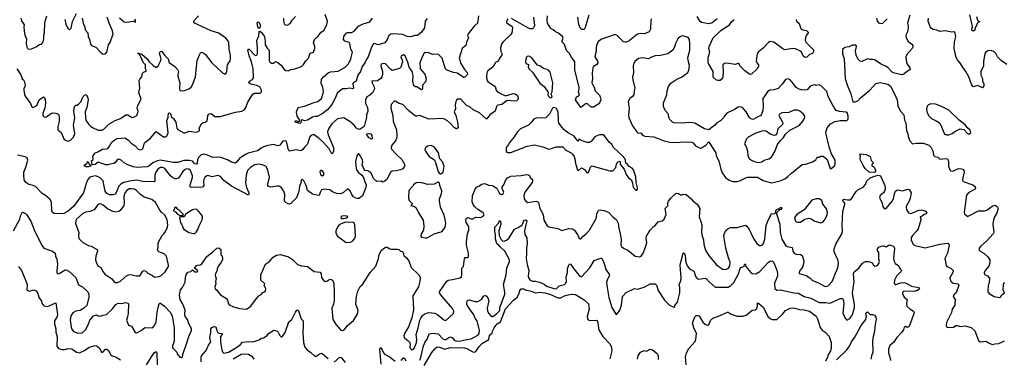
# Model space of a CAD drawing. Extents: x 2133461 to 2293071, y 753526 to 916327.
# Tile 124 of 256: x 2198004 to 2211219, y 819363 to 823913. Entities that reach past the tile are written whole.
import ezdxf

# ---------------------------------------------------------------- set-up
doc = ezdxf.new("R2010")
doc.units = 0

msp = doc.modelspace()

# ---------------------------------------------------------------- linework, layer by layer
at = {"layer": '0CON10XD'}
for points in [[(2197965, 823255), (2198020, 823170), (2198038, 823118), (2198055, 823104), (2198070, 823080), (2198078, 823025), (2198060, 822985), (2198057, 822965), (2198067, 822907), (2198075, 822885), (2198149, 822789), (2198165, 822740), (2198185, 822734), (2198235, 822762), (2198266, 822835), (2198325, 822877), (2198335, 822868), (2198345, 822835), (2198349, 822795), (2198343, 822725), (2198314, 822655), (2198314, 822635), (2198325, 822614), (2198345, 822602), (2198365, 822606), (2198415, 822647), (2198445, 822660), (2198489, 822659), (2198523, 822643), (2198532, 822602), (2198532, 822545), (2198516, 822475), (2198517, 822435), (2198559, 822399), (2198600, 822305), (2198635, 822284), (2198655, 822281), (2198684, 822295), (2198728, 822335), (2198743, 822385), (2198726, 822494), (2198744, 822595), (2198732, 822685), (2198739, 822745), (2198755, 822764), (2198775, 822766), (2198795, 822778), (2198827, 822815), (2198840, 822855), (2198855, 822879), (2198875, 822900), (2198895, 822910), (2198915, 822878), (2198922, 822835), (2198905, 822735), (2198884, 822675), (2198885, 822595), (2198891, 822565), (2198931, 822505), (2198955, 822484), (2198989, 822459), (2199057, 822427), (2199105, 822430), (2199135, 822440), (2199175, 822484), (2199215, 822517), (2199285, 822560), (2199355, 822584), (2199427, 822633), (2199455, 822636), (2199515, 822601), (2199545, 822607), (2199575, 822628), (2199591, 822665), (2199593, 822685), (2199581, 822725), (2199591, 822759), (2199634, 822845), (2199602, 822935), (2199614, 822995), (2199606, 823095), (2199614, 823116), (2199644, 823146), (2199654, 823195), (2199665, 823208), (2199699, 823221), (2199702, 823235), (2199694, 823254), (2199692, 823305), (2199664, 823334), (2199620, 823430), (2199584, 823466), (2199645, 823451), (2199716, 823386), (2199742, 823345), (2199791, 823301), (2199835, 823272), (2199863, 823295), (2199895, 823358), (2199901, 823385), (2199882, 823465), (2199887, 823485), (2199905, 823491), (2199950, 823430), (2199997, 823385), (2200010, 823340), (2200085, 823282), (2200121, 823245), (2200133, 823215), (2200125, 823175), (2200125, 823155), (2200154, 823065), (2200148, 822995), (2200155, 822962), (2200205, 822957), (2200276, 822984), (2200304, 823005), (2200328, 823045), (2200363, 823147), (2200387, 823365), (2200415, 823443), (2200432, 823468), (2200445, 823476), (2200468, 823468), (2200495, 823449), (2200584, 823335), (2200725, 823199), (2200755, 823183), (2200775, 823193), (2200786, 823215), (2200794, 823305), (2200828, 823362), (2200834, 823385), (2200834, 823435), (2200816, 823515), (2200812, 823602), (2200797, 823635), (2200772, 823665), (2200675, 823730), (2200575, 823765), (2200341, 823871), (2200340, 823885), (2200349, 823905), (2200404, 823965)], [(2198017, 823935), (2198029, 823899), (2198063, 823845), (2198058, 823815), (2198063, 823763), (2198074, 823705), (2198095, 823655), (2198089, 823595), (2198098, 823548), (2198115, 823522), (2198155, 823519), (2198235, 823552), (2198265, 823578), (2198297, 823583), (2198318, 823615), (2198326, 823655), (2198326, 823705), (2198338, 823735), (2198343, 823877), (2198368, 823965)], [(2198611, 823915), (2198623, 823853), (2198645, 823802), (2198655, 823790), (2198675, 823782), (2198695, 823800), (2198713, 823887), (2198765, 823997)], [(2198843, 823935), (2198856, 823865), (2198878, 823815), (2198881, 823775), (2198918, 823735), (2198924, 823685), (2198940, 823645), (2198953, 823583), (2198966, 823566), (2199025, 823546), (2199085, 823483), (2199116, 823456), (2199135, 823450), (2199156, 823454), (2199173, 823475), (2199194, 823576), (2199220, 823605), (2199256, 823724), (2199248, 823765), (2199205, 823865), (2199179, 823949)], [(2204161, 823965), (2204148, 823865), (2204105, 823825), (2204021, 823725), (2204014, 823705), (2204026, 823665), (2204004, 823626), (2203992, 823568), (2203944, 823526), (2203901, 823395), (2203925, 823324), (2203973, 823245), (2204009, 823205), (2204012, 823175), (2203979, 823141), (2203965, 823135), (2203875, 823196), (2203825, 823205), (2203735, 823237), (2203720, 823255), (2203699, 823305), (2203672, 823395), (2203625, 823446), (2203615, 823450), (2203545, 823447), (2203495, 823469), (2203445, 823471), (2203434, 823465), (2203408, 823425), (2203374, 823334), (2203378, 823255), (2203442, 823182), (2203459, 823121), (2203450, 823080), (2203412, 823035), (2203408, 822985), (2203395, 822972), (2203335, 823012), (2203315, 823013), (2203294, 823024), (2203279, 823085), (2203287, 823165), (2203271, 823215), (2203232, 823275), (2203213, 823343), (2203176, 823426), (2203155, 823440), (2203136, 823434), (2203125, 823423), (2203121, 823405), (2203139, 823375), (2203143, 823345), (2203118, 823275), (2203103, 823257), (2203005, 823232), (2202985, 823242), (2202915, 823319), (2202885, 823325), (2202855, 823317), (2202849, 823295), (2202874, 823216), (2202874, 823175), (2202864, 823145), (2202849, 823125), (2202805, 823092), (2202732, 823088), (2202734, 823065), (2202762, 823012), (2202765, 822985), (2202738, 822932), (2202705, 822897), (2202665, 822877), (2202644, 822835), (2202643, 822785), (2202671, 822735), (2202676, 822685), (2202657, 822635), (2202657, 822603), (2202625, 822480), (2202575, 822440), (2202555, 822438), (2202525, 822457), (2202494, 822494), (2202434, 822544), (2202355, 822594), (2202269, 822581), (2202192, 822515), (2202149, 822445), (2202136, 822405), (2202143, 822365), (2202214, 822195), (2202217, 822145), (2202204, 822116), (2202195, 822114), (2202185, 822122), (2202158, 822178), (2202078, 822268), (2202025, 822316), (2201955, 822366), (2201935, 822368), (2201912, 822355), (2201895, 822328), (2201865, 822241), (2201828, 822202), (2201805, 822168), (2201775, 822150), (2201715, 822164), (2201625, 822146), (2201614, 822154), (2201606, 822176), (2201590, 822265), (2201579, 822279), (2201566, 822286), (2201535, 822280), (2201507, 822247), (2201493, 822225), (2201475, 822216), (2201405, 822236), (2201315, 822220), (2201260, 822195), (2201195, 822153), (2201071, 822119), (2201024, 822096), (2200954, 822046), (2200915, 821999), (2200895, 821986), (2200845, 822000), (2200791, 822031), (2200702, 822062), (2200648, 822068), (2200595, 822060), (2200525, 822094), (2200475, 822105), (2200441, 822099), (2200407, 822065), (2200389, 822035), (2200385, 821985), (2200375, 821972), (2200355, 821978), (2200322, 822012), (2200285, 822022), (2200205, 822020), (2200126, 821996), (2200065, 821994), (2199895, 822027), (2199855, 822018), (2199792, 821988), (2199736, 821944), (2199715, 821935), (2199575, 821927), (2199525, 821937), (2199455, 821961), (2199405, 821989), (2199366, 822026), (2199335, 822041), (2199317, 822033), (2199285, 821996), (2199265, 821982), (2199216, 821974), (2199188, 821962), (2199155, 821963), (2199055, 821998), (2199015, 821966), (2198982, 821962), (2198977, 821965), (2198966, 822015), (2198988, 822035), (2198987, 822075), (2199011, 822119), (2199060, 822140), (2199115, 822172), (2199165, 822176), (2199186, 822184), (2199208, 822212), (2199235, 822265), (2199265, 822292), (2199306, 822316), (2199416, 822326), (2199463, 822293), (2199502, 822252), (2199555, 822218), (2199595, 822172), (2199615, 822164), (2199645, 822169), (2199660, 822185), (2199674, 822245), (2199685, 822264), (2199754, 822316), (2199835, 822413), (2199935, 822341), (2199965, 822338), (2199982, 822355), (2199996, 822395), (2199979, 822555), (2199996, 822604), (2200002, 822655), (2200015, 822662), (2200032, 822645), (2200036, 822606), (2200065, 822589), (2200101, 822535), (2200111, 822455), (2200126, 822436), (2200205, 822393), (2200225, 822394), (2200276, 822416), (2200375, 822401), (2200410, 822415), (2200416, 822425), (2200417, 822465), (2200446, 822515), (2200465, 822531), (2200495, 822534), (2200518, 822552), (2200526, 822575), (2200530, 822625), (2200545, 822647), (2200575, 822654), (2200622, 822612), (2200695, 822612), (2200900, 822670), (2200985, 822686), (2201015, 822703), (2201036, 822725), (2201066, 822804), (2201113, 822887), (2201135, 822914), (2201155, 822925), (2201225, 822927), (2201246, 822935), (2201251, 822945), (2201249, 822965), (2201225, 823012), (2201185, 823031), (2201107, 823045), (2201081, 823065), (2201089, 823085), (2201130, 823110), (2201140, 823130), (2201139, 823255), (2201117, 823347), (2201085, 823426), (2201064, 823506), (2201073, 823517), (2201085, 823516), (2201155, 823441), (2201175, 823431), (2201189, 823441), (2201195, 823460), (2201197, 823537), (2201188, 823635), (2201214, 823695), (2201216, 823754), (2201225, 823760), (2201246, 823746), (2201289, 823685), (2201298, 823615), (2201297, 823575), (2201325, 823529), (2201350, 823505), (2201351, 823365), (2201360, 823345), (2201385, 823328), (2201415, 823330), (2201435, 823350), (2201475, 823332), (2201515, 823302), (2201553, 823245), (2201575, 823230), (2201605, 823224), (2201645, 823245), (2201696, 823254), (2201785, 823284), (2201815, 823311), (2201845, 823361), (2201879, 823395), (2201901, 823465), (2201945, 823478), (2201966, 823525), (2201966, 823555), (2201946, 823605), (2201959, 823645), (2202004, 823686), (2202052, 823745), (2202085, 823768), (2202126, 823845), (2202135, 823895), (2202105, 823985)], [(2204555, 823926), (2204541, 823905), (2204537, 823885), (2204542, 823872), (2204615, 823820), (2204619, 823805), (2204609, 823735), (2204597, 823713), (2204498, 823622), (2204476, 823594), (2204459, 823535), (2204462, 823485), (2204478, 823448), (2204476, 823435), (2204442, 823398), (2204425, 823354), (2204392, 823338), (2204355, 823277), (2204285, 823228), (2204273, 823197), (2204268, 823145), (2204273, 823105), (2204285, 823084), (2204384, 823015), (2204399, 822965), (2204416, 822945), (2204477, 822913), (2204525, 822892), (2204625, 822921), (2204655, 822916), (2204686, 822895), (2204694, 822865), (2204693, 822845), (2204671, 822825), (2204645, 822818), (2204545, 822827), (2204475, 822774), (2204423, 822765), (2204404, 822745), (2204386, 822684), (2204315, 822633), (2204273, 822583), (2204265, 822582), (2204175, 822662), (2204090, 822700), (2204045, 822740), (2204002, 822762), (2203924, 822844), (2203876, 822844), (2203857, 822813), (2203848, 822765), (2203851, 822715), (2203835, 822675), (2203859, 822625), (2203882, 822535), (2203889, 822471), (2203880, 822455), (2203865, 822448), (2203855, 822450), (2203835, 822463), (2203785, 822519), (2203745, 822554), (2203706, 822576), (2203674, 822584), (2203495, 822577), (2203375, 822624), (2203335, 822616), (2203318, 822618), (2203222, 822692), (2203145, 822774), (2203095, 822786), (2203045, 822818), (2203031, 822819), (2202991, 822775), (2202986, 822726), (2203010, 822625), (2203016, 822545), (2203060, 822435), (2203067, 822345), (2203062, 822315), (2203049, 822285), (2203000, 822225), (2202988, 822195), (2202996, 822175), (2203061, 822101), (2203134, 822035), (2203174, 821965), (2203170, 821945), (2203145, 821911), (2203114, 821896), (2203056, 821883), (2203004, 821876), (2202979, 821861), (2202930, 821765), (2202895, 821738), (2202875, 821732), (2202855, 821742), (2202795, 821741), (2202751, 821781), (2202736, 821825), (2202715, 821856), (2202675, 821884), (2202638, 821888), (2202625, 821900), (2202602, 821965), (2202609, 822005), (2202605, 822032), (2202565, 822102), (2202555, 822112), (2202545, 822112), (2202530, 822085), (2202513, 822007), (2202518, 821915), (2202524, 821895), (2202546, 821865), (2202596, 821826), (2202615, 821802), (2202635, 821735), (2202656, 821695), (2202651, 821659), (2202605, 821545), (2202555, 821511), (2202535, 821509), (2202515, 821516), (2202484, 821535), (2202462, 821565), (2202441, 821615), (2202405, 821641), (2202347, 821585), (2202306, 821574), (2202255, 821577), (2202202, 821602), (2202165, 821629), (2202085, 821637), (2202054, 821626), (2202035, 821592), (2202025, 821552), (2201968, 821558), (2201935, 821568), (2201865, 821620), (2201847, 821687), (2201817, 821747), (2201795, 821772), (2201781, 821759), (2201776, 821715), (2201760, 821675), (2201749, 821605), (2201719, 821521), (2201645, 821444), (2201625, 821434), (2201605, 821438), (2201575, 821455), (2201559, 821475), (2201561, 821571), (2201545, 821615), (2201514, 821664), (2201485, 821677), (2201455, 821677), (2201375, 821662), (2201345, 821671), (2201335, 821684), (2201333, 821705), (2201357, 821797), (2201340, 821875), (2201326, 821915), (2201306, 821945), (2201260, 821965), (2201215, 821974), (2201159, 821961), (2201101, 821929), (2201061, 821885), (2201042, 821825), (2201035, 821725), (2201049, 821659), (2201079, 821585), (2201081, 821565), (2201075, 821557), (2200845, 821675), (2200742, 821752), (2200697, 821807), (2200665, 821819), (2200585, 821802), (2200529, 821819), (2200515, 821817), (2200489, 821791), (2200473, 821765), (2200469, 821735), (2200474, 821685), (2200459, 821661), (2200305, 821658), (2200289, 821675), (2200290, 821695), (2200325, 821794), (2200325, 821815), (2200295, 821889), (2200275, 821904), (2200245, 821908), (2200225, 821900), (2200195, 821874), (2200135, 821785), (2200105, 821775), (2200085, 821777), (2200055, 821792), (2200028, 821815), (2199945, 821918), (2199925, 821928), (2199895, 821928), (2199857, 821905), (2199826, 821855), (2199817, 821825), (2199819, 821751), (2199815, 821736), (2199807, 821733), (2199725, 821740), (2199674, 821736), (2199575, 821755), (2199505, 821748), (2199396, 821726), (2199359, 821701), (2199335, 821675), (2199289, 821571), (2199255, 821559), (2199211, 821561), (2199175, 821576), (2199151, 821611), (2199136, 821676)], [(2199345, 823936), (2199405, 823886), (2199435, 823881), (2199525, 823892), (2199558, 823882), (2199558, 823905), (2199548, 823918)], [(2201225, 823800), (2201205, 823801), (2201200, 823815), (2201191, 823865), (2201195, 823880), (2201205, 823884), (2201218, 823875), (2201230, 823845), (2201232, 823818), (2201225, 823800)], [(2201543, 823935), (2201544, 823895), (2201555, 823858), (2201565, 823843), (2201595, 823838), (2201635, 823860), (2201663, 823907), (2201704, 823956)], [(2203474, 823927), (2203448, 823892), (2203437, 823803), (2203396, 823745), (2203345, 823702), (2203305, 823700), (2203255, 823683), (2203205, 823688), (2203145, 823716), (2203015, 823724), (2202985, 823720), (2202959, 823701), (2202938, 823645), (2202905, 823604), (2202816, 823574), (2202765, 823593), (2202753, 823587), (2202739, 823571), (2202721, 823529), (2202683, 823415), (2202655, 823373), (2202638, 823332), (2202602, 823285), (2202580, 823215), (2202543, 823167), (2202519, 823085), (2202483, 823067), (2202474, 823055), (2202485, 822994), (2202474, 822986), (2202435, 822992), (2202386, 822984), (2202335, 822984), (2202264, 822925), (2202249, 822875), (2202225, 822837), (2202201, 822785), (2202140, 822705), (2202065, 822646), (2201995, 822611), (2201965, 822612), (2201935, 822602), (2201865, 822563), (2201826, 822556), (2201795, 822567), (2201780, 822565), (2201780, 822535), (2201765, 822520), (2201715, 822531), (2201707, 822535), (2201702, 822548), (2201705, 822558), (2201745, 822547), (2201762, 822558), (2201762, 822565), (2201728, 822615), (2201718, 822675), (2201742, 822735), (2201825, 822749), (2201943, 822797), (2202005, 822812), (2202056, 822854), (2202079, 822925), (2202080, 822945), (2202073, 823005), (2202048, 823055), (2202056, 823115), (2202085, 823152), (2202142, 823198), (2202175, 823211), (2202229, 823219), (2202279, 823221), (2202374, 823275), (2202415, 823320), (2202447, 823385), (2202469, 823475), (2202449, 823515), (2202437, 823587), (2202424, 823605), (2202366, 823626), (2202350, 823645), (2202354, 823685), (2202385, 823731), (2202405, 823741), (2202457, 823743), (2202493, 823757), (2202550, 823825), (2202612, 823858), (2202705, 823884), (2202738, 823935)], [(2204902, 823945), (2204915, 823835), (2204905, 823806), (2204885, 823792), (2204855, 823792), (2204825, 823802), (2204605, 823930)], [(2206484, 823926), (2206476, 823905), (2206471, 823785), (2206451, 823749), (2206390, 823725), (2206335, 823727), (2206295, 823718), (2206185, 823629), (2206145, 823609), (2206125, 823609), (2206107, 823617), (2206022, 823702), (2205995, 823714), (2205804, 823645), (2205768, 823615), (2205744, 823565), (2205739, 823535), (2205740, 823485), (2205732, 823458), (2205725, 823415), (2205761, 823355), (2205763, 823335), (2205748, 823312), (2205705, 823285), (2205695, 823265), (2205689, 823195), (2205694, 823125), (2205685, 823065), (2205690, 823045), (2205715, 823005), (2205729, 822959), (2205785, 822900), (2205801, 822865), (2205803, 822835), (2205786, 822794), (2205775, 822782), (2205705, 822737), (2205675, 822738), (2205625, 822782), (2205605, 822788), (2205535, 822732), (2205464, 822835), (2205477, 822875), (2205508, 822892), (2205517, 822905), (2205502, 822945), (2205513, 822985), (2205512, 823005), (2205454, 823235), (2205453, 823345), (2205441, 823371), (2205409, 823405), (2205388, 823455), (2205345, 823500), (2205315, 823578), (2205280, 823620), (2205299, 823665), (2205290, 823685), (2205225, 823736), (2205195, 823751), (2205165, 823779), (2205134, 823794), (2205089, 823865), (2205082, 823905), (2205088, 823965)], [(2205641, 823975), (2205588, 823795), (2205575, 823782), (2205550, 823780), (2205531, 823795), (2205510, 823850), (2205495, 823947)], [(2207366, 823924), (2207298, 823872), (2207255, 823856), (2207156, 823876), (2207138, 823888), (2207098, 823955)], [(2208424, 823915), (2208432, 823895), (2208465, 823864), (2208486, 823795), (2208515, 823776), (2208566, 823766), (2208586, 823745), (2208586, 823735), (2208564, 823705), (2208552, 823675), (2208547, 823635), (2208562, 823605), (2208657, 823507), (2208659, 823485), (2208645, 823460), (2208635, 823453), (2208604, 823446), (2208570, 823410), (2208545, 823404), (2208525, 823417), (2208498, 823475), (2208475, 823494), (2208415, 823520), (2208383, 823527), (2208275, 823508), (2208245, 823522), (2208125, 823613), (2208075, 823621), (2208052, 823608), (2207981, 823529), (2207915, 823476), (2207903, 823455), (2207890, 823360), (2207898, 823335), (2207919, 823305), (2207919, 823285), (2207903, 823255), (2207825, 823181), (2207805, 823176), (2207735, 823226), (2207677, 823285), (2207655, 823323), (2207645, 823326), (2207605, 823313), (2207495, 823330), (2207465, 823324), (2207441, 823305), (2207444, 823205), (2207435, 823122), (2207405, 823098), (2207377, 823097), (2207355, 823102), (2207312, 823142), (2207312, 823215), (2207250, 823325), (2207244, 823344), (2207246, 823405), (2207268, 823475), (2207254, 823525), (2207256, 823555), (2207312, 823668), (2207418, 823772), (2207529, 823845), (2207563, 823887), (2207595, 823915)], [(2209949, 823975), (2209918, 823865), (2209930, 823825), (2209929, 823805), (2209918, 823752), (2209898, 823705), (2209901, 823675), (2209926, 823625), (2209980, 823585), (2209991, 823565), (2209992, 823545), (2209984, 823525), (2209911, 823445), (2209896, 823415), (2209901, 823365), (2209916, 823316), (2209953, 823265), (2209957, 823245), (2209898, 823205), (2209871, 823179), (2209846, 823174), (2209729, 823199), (2209715, 823207), (2209655, 823271), (2209635, 823286), (2209565, 823314), (2209475, 823373), (2209455, 823380), (2209415, 823379), (2209382, 823388), (2209305, 823353), (2209285, 823358), (2209255, 823388), (2209232, 823435), (2209224, 823495), (2209234, 823554), (2209232, 823565), (2209225, 823570), (2209175, 823571), (2209135, 823550), (2209081, 823539), (2209048, 823512), (2209049, 823455), (2209070, 823385), (2209084, 823125), (2209114, 823024), (2209161, 822915), (2209185, 822810), (2209215, 822810), (2209255, 822822), (2209289, 822865), (2209413, 822967), (2209495, 823056), (2209555, 823068), (2209595, 823062), (2209656, 823046), (2209692, 823022), (2209747, 822917), (2209781, 822835), (2209792, 822755), (2209806, 822715), (2209825, 822682), (2209869, 822635), (2209879, 822565), (2209896, 822525), (2209906, 822425), (2209927, 822365), (2209927, 822345), (2209950, 822285), (2209987, 822247), (2210036, 822254), (2210135, 822252), (2210205, 822228), (2210236, 822195), (2210250, 822170), (2210264, 822135), (2210269, 822095), (2210285, 822076), (2210328, 822065), (2210350, 822045), (2210365, 822040), (2210426, 822046), (2210455, 822042), (2210468, 822008), (2210469, 821945), (2210489, 821895), (2210502, 821882), (2210530, 821880), (2210605, 821913), (2210645, 821909), (2210665, 821900), (2210676, 821885), (2210680, 821865), (2210661, 821789), (2210660, 821755), (2210668, 821738), (2210795, 821692), (2210820, 821675), (2210834, 821654), (2210828, 821635), (2210741, 821589), (2210713, 821555), (2210679, 821325), (2210687, 821305), (2210715, 821278), (2210725, 821270), (2210735, 821272), (2210873, 821347), (2210955, 821346), (2210985, 821354), (2211055, 821406), (2211095, 821422), (2211125, 821402), (2211136, 821376), (2211119, 821315), (2211089, 821265), (2211075, 821225), (2211067, 821165), (2211077, 821055), (2211071, 821035), (2210981, 820939), (2210905, 820871), (2210884, 820845), (2210882, 820815), (2210895, 820801), (2210945, 820775), (2211000, 820725), (2211024, 820685), (2211027, 820667), (2211026, 820644), (2211010, 820600), (2210964, 820545), (2210947, 820513), (2210955, 820488), (2210995, 820470), (2211019, 820439), (2211018, 820375), (2211004, 820345), (2211000, 820255), (2211017, 820235), (2211085, 820192), (2211155, 820182), (2211170, 820185), (2211184, 820216), (2211224, 820245), (2211202, 820285), (2211208, 820355), (2211221, 820385)], [(2209647, 823925), (2209585, 823864), (2209565, 823856), (2209545, 823863), (2209519, 823895), (2209508, 823935)], [(2211255, 823312), (2211181, 823361), (2211128, 823415), (2211105, 823461), (2211085, 823482), (2211045, 823498), (2211000, 823495), (2210973, 823477), (2210959, 823455), (2210942, 823355), (2210938, 823292), (2210904, 823215), (2210906, 823166), (2210926, 823125), (2210927, 823087), (2210943, 823055), (2210946, 823024), (2210925, 822998), (2210865, 823030), (2210803, 823013), (2210782, 823032), (2210745, 823147), (2210705, 823219), (2210658, 823278), (2210631, 823325), (2210592, 823372), (2210574, 823405), (2210547, 823525), (2210549, 823615), (2210569, 823685), (2210555, 823748), (2210515, 823747), (2210425, 823764), (2210356, 823756), (2210315, 823774), (2210263, 823783), (2210242, 823795), (2210224, 823815), (2210197, 823895), (2210200, 823935)], [(2210844, 823956), (2210858, 823908), (2210872, 823892), (2210890, 823885), (2210872, 823878), (2210856, 823864), (2210848, 823835), (2210826, 823805), (2210825, 823771), (2210805, 823757), (2210788, 823765), (2210783, 823785), (2210792, 823818), (2210790, 823845), (2210758, 823978)], [(2208095, 821720), (2208115, 821724), (2208225, 821754), (2208274, 821776), (2208315, 821804), (2208365, 821853), (2208505, 821967), (2208549, 821971), (2208645, 822004), (2208689, 822031), (2208706, 822064), (2208735, 822068), (2208755, 822080), (2208785, 822078), (2208805, 822068), (2208841, 822035), (2208884, 821914), (2208895, 821913), (2208915, 821927), (2208939, 821951), (2208950, 821975), (2208949, 822025), (2208901, 822111), (2208869, 822205), (2208826, 822375), (2208825, 822402), (2208842, 822458), (2208887, 822513), (2208945, 822547), (2209015, 822558), (2209068, 822558), (2209105, 822559), (2209123, 822575), (2209123, 822623), (2209108, 822665), (2209095, 822672), (2209005, 822678), (2208962, 822695), (2208920, 822755), (2208893, 822815), (2208853, 822883), (2208838, 822948), (2208765, 823020), (2208735, 823037), (2208695, 823029), (2208675, 823036), (2208655, 823034), (2208615, 823019), (2208575, 822971), (2208535, 822964), (2208495, 822969), (2208465, 822978), (2208424, 823004), (2208391, 823051), (2208345, 823103), (2208315, 823119), (2208282, 823108), (2208238, 823045), (2208185, 822989), (2208125, 822970), (2208072, 822968), (2208040, 822945), (2207980, 822855), (2207977, 822835), (2207984, 822755), (2207976, 822694), (2207954, 822636), (2207945, 822623), (2207922, 822612), (2207847, 822573), (2207815, 822579), (2207798, 822598), (2207755, 822675), (2207705, 822732), (2207675, 822744), (2207645, 822736), (2207597, 822705), (2207494, 822655), (2207466, 822625), (2207451, 822595), (2207408, 822552), (2207362, 822525), (2207336, 822494), (2207255, 822434), (2207195, 822446), (2207065, 822522), (2207003, 822533), (2206885, 822521), (2206785, 822529), (2206765, 822536), (2206732, 822572), (2206718, 822598), (2206711, 822645), (2206667, 822695), (2206645, 822748), (2206644, 822796), (2206688, 822905), (2206694, 822955), (2206713, 823015), (2206745, 823062), (2206825, 823114), (2206885, 823140), (2206951, 823185), (2206971, 823205), (2206987, 823233), (2206996, 823296), (2206974, 823365), (2206972, 823402), (2206998, 823505), (2207000, 823585), (2206992, 823645), (2206977, 823675), (2206905, 823697), (2206873, 823687), (2206836, 823654), (2206804, 823595), (2206794, 823545), (2206768, 823505), (2206705, 823456), (2206605, 823431), (2206535, 823429), (2206485, 823411), (2206445, 823386), (2206365, 823400), (2206308, 823392), (2206258, 823352), (2206245, 823328), (2206238, 823295), (2206242, 823195), (2206230, 823145), (2206233, 823105), (2206260, 822995), (2206250, 822955), (2206248, 822905), (2206230, 822880), (2206195, 822854), (2206171, 822815), (2206183, 822715), (2206174, 822635), (2206181, 822601), (2206231, 822485), (2206287, 822405), (2206305, 822390), (2206335, 822392), (2206345, 822388), (2206365, 822362), (2206395, 822350), (2206515, 822339), (2206655, 822284), (2206725, 822266), (2206785, 822262), (2206955, 822270), (2207025, 822267), (2207045, 822258), (2207075, 822218), (2207135, 822187), (2207155, 822193), (2207211, 822229), (2207255, 822270), (2207287, 822215), (2207346, 822126), (2207354, 822085), (2207386, 822016), (2207414, 821904), (2207434, 821854), (2207475, 821793), (2207528, 821755), (2207575, 821739), (2207635, 821739), (2207679, 821751), (2207740, 821785), (2207773, 821797), (2207875, 821799), (2207905, 821796), (2207984, 821754), (2208075, 821724), (2208095, 821720)], [(2205135, 822863), (2205150, 822875), (2205139, 822915), (2205150, 822945), (2205159, 823065), (2205125, 823208), (2205095, 823240), (2205035, 823256), (2204985, 823292), (2204954, 823304), (2204917, 823345), (2204875, 823407), (2204841, 823421), (2204815, 823420), (2204802, 823405), (2204792, 823345), (2204796, 823326), (2204835, 823310), (2204830, 823275), (2204846, 823246), (2204888, 823208), (2204985, 823062), (2205045, 823017), (2205093, 822945), (2205098, 822935), (2205093, 822905), (2205101, 822885), (2205115, 822870), (2205135, 822863)], [(2206285, 821622), (2206296, 821634), (2206298, 821655), (2206280, 821725), (2206275, 821800), (2206244, 821894), (2206225, 821917), (2206185, 821942), (2206155, 821978), (2206140, 821985), (2206136, 822025), (2206125, 822048), (2206089, 822089), (2205973, 822195), (2205952, 822235), (2205916, 822266), (2205851, 822351), (2205835, 822364), (2205815, 822366), (2205785, 822364), (2205740, 822350), (2205723, 822337), (2205675, 822278), (2205645, 822261), (2205622, 822262), (2205555, 822284), (2205515, 822306), (2205495, 822280), (2205447, 822347), (2205358, 822398), (2205308, 822438), (2205265, 822485), (2205241, 822525), (2205234, 822554), (2205230, 822675), (2205203, 822723), (2205175, 822734), (2205157, 822725), (2205115, 822643), (2205065, 822593), (2205045, 822588), (2204994, 822596), (2204935, 822591), (2204903, 822575), (2204874, 822536), (2204833, 822497), (2204727, 822445), (2204687, 822405), (2204642, 822338), (2204582, 822268), (2204566, 822234), (2204542, 822208), (2204534, 822185), (2204533, 822143), (2204555, 822128), (2204595, 822127), (2204815, 822212), (2204915, 822233), (2205026, 822206), (2205105, 822174), (2205126, 822176), (2205205, 822206), (2205295, 822207), (2205335, 822162), (2205405, 822122), (2205422, 822105), (2205444, 822074), (2205453, 822045), (2205462, 821982), (2205490, 821895), (2205505, 821886), (2205545, 821922), (2205585, 821900), (2205611, 821865), (2205625, 821857), (2205638, 821862), (2205665, 821930), (2205685, 821948), (2205925, 821883), (2205965, 821883), (2206003, 821925), (2206015, 821970), (2206032, 822005), (2206055, 822012), (2206062, 822005), (2206063, 821973), (2206088, 821935), (2206117, 821905), (2206142, 821832), (2206177, 821787), (2206208, 821768), (2206216, 821756), (2206231, 821715), (2206238, 821665), (2206274, 821624), (2206285, 821622)], [(2207925, 821995), (2207965, 822005), (2207995, 822025), (2208057, 822043), (2208094, 822066), (2208138, 822142), (2208175, 822237), (2208211, 822285), (2208255, 822329), (2208283, 822377), (2208341, 822429), (2208465, 822491), (2208518, 822555), (2208542, 822605), (2208539, 822625), (2208519, 822649), (2208475, 822685), (2208445, 822699), (2208395, 822698), (2208325, 822666), (2208235, 822662), (2208202, 822645), (2208192, 822625), (2208238, 822545), (2208246, 822525), (2208244, 822505), (2208179, 822445), (2208164, 822386), (2208153, 822367), (2208135, 822358), (2208115, 822360), (2208085, 822372), (2208025, 822415), (2207995, 822419), (2207965, 822415), (2207885, 822390), (2207781, 822335), (2207759, 822311), (2207731, 822245), (2207760, 822195), (2207774, 822145), (2207779, 822085), (2207798, 822045), (2207825, 822025), (2207875, 822005), (2207925, 821995)], [(2210475, 822364), (2210518, 822382), (2210555, 822412), (2210626, 822446), (2210675, 822437), (2210725, 822384), (2210745, 822377), (2210768, 822392), (2210759, 822429), (2210725, 822460), (2210695, 822501), (2210613, 822565), (2210475, 822696), (2210375, 822746), (2210296, 822776), (2210235, 822783), (2210200, 822770), (2210185, 822753), (2210177, 822713), (2210185, 822661), (2210205, 822621), (2210244, 822584), (2210315, 822551), (2210348, 822525), (2210369, 822495), (2210417, 822377), (2210444, 822364), (2210475, 822364)], [(2202725, 822307), (2202695, 822325), (2202666, 822355), (2202660, 822375), (2202685, 822383), (2202715, 822379), (2202731, 822355), (2202735, 822312), (2202725, 822307)], [(2203655, 821840), (2203687, 821865), (2203703, 821945), (2203680, 822005), (2203643, 822045), (2203626, 822125), (2203570, 822200), (2203555, 822210), (2203525, 822221), (2203477, 822213), (2203444, 822185), (2203442, 822165), (2203449, 822145), (2203500, 822075), (2203571, 822031), (2203586, 821996), (2203622, 821875), (2203635, 821850), (2203645, 821840), (2203655, 821840)], [(2199136, 821676), (2199125, 821749), (2199085, 821790), (2199025, 821813), (2198975, 821807), (2198945, 821795), (2198920, 821765), (2198895, 821714), (2198861, 821585), (2198725, 821405), (2198655, 821342), (2198595, 821311), (2198565, 821305), (2198465, 821309), (2198445, 821321), (2198434, 821345), (2198430, 821455), (2198413, 821495), (2198351, 821551), (2198305, 821579), (2198215, 821670), (2198185, 821687), (2198125, 821698), (2198086, 821726), (2198063, 821763), (2198058, 821822), (2198061, 821865), (2198088, 821932), (2198111, 822025), (2198106, 822056), (2198075, 822070), (2197974, 822095)], [(2209475, 821862), (2209405, 821864), (2209351, 821915), (2209325, 821952), (2209289, 822025), (2209284, 822045), (2209290, 822085), (2209280, 822095), (2209285, 822110), (2209365, 822102), (2209418, 822075), (2209432, 822022), (2209460, 821995), (2209460, 821985), (2209443, 821967), (2209443, 821953), (2209473, 821933), (2209491, 821885), (2209490, 821875), (2209475, 821862)], [(2198925, 821935), (2198896, 821936), (2198868, 821948), (2198878, 821965), (2198908, 821985), (2198915, 822006), (2198925, 822000), (2198933, 821975), (2198963, 821955), (2198954, 821945), (2198925, 821935)], [(2202065, 821813), (2202085, 821828), (2202086, 821854), (2202072, 821875), (2202056, 821886), (2202044, 821886), (2202030, 821875), (2202035, 821850), (2202045, 821828), (2202065, 821813)], [(2204090, 821430), (2204079, 821465), (2204083, 821545), (2204111, 821625), (2204135, 821661), (2204175, 821680), (2204202, 821705), (2204245, 821711), (2204295, 821689), (2204343, 821687), (2204365, 821678), (2204408, 821648), (2204445, 821579), (2204455, 821570), (2204475, 821566), (2204495, 821576), (2204502, 821595), (2204479, 821645), (2204480, 821665), (2204505, 821703), (2204519, 821745), (2204553, 821787), (2204595, 821811), (2204735, 821821), (2204805, 821834), (2204830, 821830), (2204845, 821818), (2204855, 821792), (2204886, 821766), (2204888, 821748), (2204881, 821725), (2204785, 821595), (2204770, 821545), (2204776, 821505), (2204796, 821475), (2204818, 821458), (2204935, 821473), (2204955, 821469), (2204966, 821455), (2204987, 821375), (2205030, 821295), (2205039, 821219), (2205084, 821145), (2205105, 821131), (2205225, 821107), (2205282, 821082), (2205375, 821107), (2205424, 821104), (2205450, 821085), (2205495, 821018), (2205514, 820975), (2205525, 820967), (2205535, 820967), (2205567, 821003), (2205606, 821034), (2205653, 821087), (2205736, 821235), (2205745, 821260), (2205749, 821305), (2205766, 821345), (2205773, 821355), (2205795, 821359), (2205845, 821351), (2205905, 821326), (2205965, 821262), (2206016, 821226), (2206038, 821178), (2206044, 821114), (2206065, 821035), (2206077, 820963), (2206074, 820885), (2206083, 820865), (2206108, 820845), (2206166, 820816), (2206264, 820734), (2206324, 820726), (2206345, 820736), (2206373, 820777), (2206409, 820871), (2206419, 820915), (2206410, 820975), (2206416, 821005), (2206467, 821085), (2206505, 821132), (2206533, 821147), (2206575, 821198), (2206625, 821211), (2206652, 821235), (2206682, 821295), (2206668, 821375), (2206707, 821415), (2206700, 821435), (2206710, 821475), (2206743, 821517), (2206815, 821584), (2206845, 821578), (2206875, 821560), (2206895, 821560), (2206905, 821570), (2206950, 821565), (2207016, 821506), (2207037, 821477), (2207096, 821436), (2207134, 821375), (2207124, 821265), (2207147, 821203), (2207160, 821155), (2207155, 821055), (2207164, 821005), (2207184, 820955), (2207188, 820895), (2207209, 820815), (2207249, 820749), (2207351, 820625), (2207435, 820562), (2207475, 820558), (2207515, 820571), (2207531, 820595), (2207539, 820635), (2207539, 820655), (2207516, 820715), (2207480, 820845), (2207455, 821005), (2207458, 821035), (2207485, 821084), (2207510, 821105), (2207545, 821120), (2207635, 821123), (2207745, 821153), (2207765, 821137), (2207796, 821095), (2207819, 821049), (2207854, 820974), (2207898, 820905), (2207935, 820877), (2207955, 820877), (2207975, 820887), (2207987, 820905), (2208004, 820965), (2208025, 821148), (2208039, 821195), (2208079, 821281), (2208095, 821304), (2208139, 821311), (2208150, 821320), (2208152, 821345), (2208165, 821364), (2208189, 821371), (2208215, 821391), (2208225, 821390), (2208234, 821375), (2208229, 821365), (2208198, 821352), (2208163, 821317), (2208161, 821305), (2208206, 821166), (2208212, 821055), (2208235, 820965), (2208286, 820875), (2208304, 820864), (2208371, 820851), (2208382, 820805), (2208397, 820775), (2208425, 820761), (2208485, 820759), (2208504, 820744), (2208530, 820675), (2208526, 820634), (2208511, 820589), (2208470, 820535), (2208464, 820515), (2208468, 820505), (2208558, 820478), (2208610, 820445), (2208647, 820407), (2208725, 820378), (2208805, 820332), (2208825, 820330), (2208855, 820339), (2208908, 820395), (2208924, 820425), (2208952, 820508), (2208978, 820555), (2208989, 820595), (2208993, 820645), (2208987, 820685), (2208936, 820795), (2208936, 820834), (2208960, 820895), (2209037, 821035), (2209047, 821065), (2209043, 821155), (2209054, 821335), (2209079, 821435), (2209078, 821448), (2209055, 821466), (2209052, 821485), (2209065, 821501), (2209115, 821494), (2209155, 821494), (2209165, 821500), (2209230, 821605), (2209255, 821629), (2209326, 821665), (2209355, 821699), (2209375, 821748), (2209416, 821784), (2209465, 821808), (2209525, 821823), (2209556, 821815), (2209616, 821685), (2209622, 821635), (2209613, 821607), (2209599, 821585), (2209555, 821549), (2209546, 821525), (2209575, 821458), (2209588, 821405), (2209605, 821374), (2209625, 821370), (2209635, 821377), (2209715, 821476), (2209730, 821505), (2209745, 821575), (2209761, 821609), (2209776, 821624), (2209794, 821626), (2209854, 821614), (2209925, 821637), (2209942, 821632), (2209970, 821585), (2209962, 821535), (2209945, 821485), (2209904, 821405), (2209901, 821389), (2209905, 821364), (2209935, 821318), (2209955, 821311), (2209975, 821314), (2210075, 821355), (2210105, 821360), (2210155, 821346), (2210179, 821325), (2210171, 821305), (2210145, 821294), (2210115, 821271), (2210090, 821265), (2210090, 821255), (2210101, 821241), (2210101, 821225), (2210061, 821105), (2210043, 821075), (2209985, 821013), (2209969, 820985), (2209968, 820955), (2209992, 820902), (2210005, 820888), (2210025, 820880), (2210155, 820848), (2210355, 820899), (2210455, 820911), (2210472, 820905), (2210480, 820885), (2210457, 820775), (2210419, 820705), (2210436, 820635), (2210439, 820609), (2210448, 820598), (2210505, 820570), (2210534, 820544), (2210531, 820525), (2210486, 820445), (2210499, 820405), (2210515, 820385), (2210535, 820374), (2210595, 820364), (2210608, 820345), (2210574, 820245), (2210544, 820215), (2210533, 820195), (2210564, 820145), (2210554, 820116), (2210554, 820076), (2210518, 820025), (2210510, 819980), (2210444, 819845), (2210438, 819805), (2210445, 819790), (2210455, 819782), (2210485, 819778), (2210536, 819784), (2210568, 819802), (2210585, 819804), (2210635, 819789), (2210695, 819798), (2210776, 819776), (2210824, 819734), (2210874, 819604), (2210895, 819584), (2210975, 819593), (2211005, 819570), (2211055, 819550), (2211091, 819559), (2211145, 819561), (2211196, 819584), (2211220, 819600)], [(2199285, 820384), (2199315, 820384), (2199355, 820401), (2199435, 820470), (2199465, 820486), (2199495, 820491), (2199565, 820471), (2199615, 820473), (2199656, 820534), (2199675, 820543), (2199695, 820536), (2199725, 820509), (2199788, 820478), (2199815, 820454), (2199875, 820464), (2199902, 820478), (2199957, 820525), (2199999, 820595), (2200001, 820615), (2199974, 820734), (2199943, 820765), (2199871, 820795), (2199860, 820805), (2199854, 820825), (2199862, 820855), (2199862, 820905), (2199869, 820935), (2199917, 821015), (2199939, 821035), (2199959, 821065), (2199986, 821125), (2199991, 821155), (2199984, 821225), (2199955, 821280), (2199906, 821325), (2199885, 821353), (2199826, 821456), (2199777, 821497), (2199675, 821530), (2199624, 821564), (2199574, 821614), (2199545, 821634), (2199515, 821642), (2199475, 821640), (2199435, 821613), (2199411, 821579), (2199400, 821535), (2199406, 821444), (2199403, 821417), (2199352, 821348), (2199335, 821336), (2199295, 821328), (2199254, 821334), (2199183, 821373), (2199125, 821421), (2199095, 821436), (2199075, 821439), (2199047, 821423), (2199001, 821359), (2198945, 821337), (2198885, 821326), (2198853, 821307), (2198767, 821233), (2198758, 821215), (2198754, 821175), (2198799, 821055), (2198792, 821005), (2198796, 820975), (2198850, 820920), (2198925, 820881), (2198965, 820870), (2199043, 820825), (2199046, 820805), (2199026, 820735), (2199022, 820685), (2199028, 820655), (2199054, 820605), (2199093, 820585), (2199123, 820523), (2199145, 820496), (2199239, 820429), (2199271, 820391), (2199285, 820384)], [(2203445, 820980), (2203475, 820984), (2203565, 821038), (2203672, 821068), (2203716, 821125), (2203724, 821175), (2203715, 821230), (2203701, 821285), (2203653, 821395), (2203638, 821478), (2203640, 821505), (2203664, 821575), (2203670, 821615), (2203642, 821685), (2203637, 821717), (2203625, 821730), (2203615, 821730), (2203566, 821704), (2203482, 821698), (2203385, 821726), (2203325, 821720), (2203290, 821695), (2203282, 821675), (2203225, 821618), (2203220, 821515), (2203232, 821485), (2203272, 821445), (2203272, 821435), (2203252, 821415), (2203302, 821402), (2203327, 821385), (2203356, 821316), (2203419, 821219), (2203430, 821140), (2203423, 821087), (2203392, 821035), (2203387, 821005), (2203395, 820993), (2203445, 820980)], [(2208755, 821184), (2208785, 821194), (2208805, 821220), (2208840, 821285), (2208845, 821325), (2208831, 821371), (2208785, 821433), (2208770, 821485), (2208735, 821508), (2208695, 821508), (2208634, 821486), (2208535, 821358), (2208435, 821294), (2208401, 821255), (2208416, 821206), (2208426, 821196), (2208442, 821192), (2208485, 821193), (2208543, 821235), (2208595, 821248), (2208625, 821238), (2208675, 821204), (2208755, 821184)], [(2197919, 821075), (2198006, 821235), (2198019, 821285), (2198037, 821323), (2198045, 821327), (2198080, 821310), (2198096, 821296), (2198154, 821205), (2198208, 821065), (2198303, 820873), (2198328, 820845), (2198445, 820803), (2198479, 820775), (2198483, 820735), (2198500, 820695), (2198513, 820627), (2198500, 820545), (2198502, 820512), (2198515, 820500), (2198535, 820503), (2198615, 820550), (2198637, 820547), (2198663, 820535), (2198758, 820448), (2198795, 820352), (2198845, 820324), (2198920, 820255), (2198930, 820225), (2198931, 820185), (2198904, 820075), (2198863, 820037), (2198815, 820007), (2198755, 819997), (2198715, 819976), (2198688, 819935), (2198682, 819875), (2198695, 819780), (2198704, 819755), (2198726, 819725), (2198785, 819701), (2198840, 819705), (2198885, 819746), (2198923, 819815), (2198946, 819875), (2198995, 819934), (2199035, 819946), (2199055, 819934), (2199085, 819928), (2199125, 819944), (2199168, 819952), (2199245, 820022), (2199296, 820085), (2199325, 820103), (2199375, 820101), (2199425, 820111), (2199455, 820106), (2199466, 820096), (2199461, 819965), (2199445, 819902), (2199439, 819875), (2199465, 819810), (2199504, 819794), (2199550, 819720), (2199565, 819707), (2199585, 819709), (2199635, 819738), (2199685, 819779), (2199785, 819773), (2199815, 819806), (2199835, 819853), (2199849, 819985), (2199866, 820065), (2199875, 820097), (2199885, 820106), (2199895, 820104), (2199945, 820064), (2200024, 819984), (2200050, 819935), (2200077, 819775), (2200076, 819595), (2200056, 819525), (2200056, 819505), (2200063, 819493), (2200112, 819445), (2200123, 819413), (2200155, 819378), (2200175, 819372), (2200190, 819385), (2200194, 819416), (2200248, 819572), (2200274, 819655), (2200309, 819735), (2200310, 819765), (2200274, 819825), (2200256, 819885), (2200224, 819925), (2200218, 819955), (2200224, 820015), (2200189, 820099), (2200159, 820155), (2200148, 820215), (2200161, 820285), (2200187, 820315), (2200224, 820385), (2200228, 820455), (2200237, 820483), (2200261, 820519), (2200302, 820528), (2200325, 820550), (2200354, 820524), (2200387, 820525), (2200394, 820535), (2200390, 820545), (2200350, 820575), (2200374, 820606), (2200393, 820617), (2200425, 820620), (2200448, 820632), (2200515, 820732), (2200597, 820793), (2200650, 820845), (2200676, 820846), (2200702, 820825), (2200702, 820755), (2200718, 820745), (2200727, 820715), (2200727, 820685), (2200705, 820646), (2200673, 820607), (2200654, 820565), (2200648, 820535), (2200630, 820505), (2200629, 820475), (2200640, 820435), (2200631, 820395), (2200636, 820365), (2200624, 820324), (2200628, 820295), (2200645, 820282), (2200697, 820217), (2200778, 820168), (2200794, 820145), (2200804, 820094), (2200815, 820083), (2200874, 820054), (2200955, 820032), (2201048, 820022), (2201107, 820063), (2201181, 820165), (2201215, 820201), (2201245, 820220), (2201265, 820247), (2201292, 820258), (2201305, 820272), (2201306, 820295), (2201287, 820345), (2201292, 820365), (2201241, 820415), (2201238, 820485), (2201305, 820628), (2201355, 820664), (2201405, 820722), (2201450, 820750), (2201505, 820759), (2201613, 820725), (2201665, 820690), (2201734, 820624), (2201785, 820604), (2201867, 820597), (2201955, 820530), (2202035, 820522), (2202048, 820498), (2202054, 820445), (2202085, 820410), (2202105, 820397), (2202125, 820401), (2202165, 820426), (2202185, 820424), (2202200, 820415), (2202218, 820368), (2202224, 820265), (2202224, 820135), (2202215, 820090), (2202193, 820035), (2202207, 819885), (2202252, 819812), (2202315, 819742), (2202343, 819737), (2202358, 819745), (2202404, 819806), (2202485, 819870), (2202538, 819955), (2202546, 820005), (2202517, 820093), (2202524, 820196), (2202540, 820265), (2202575, 820328), (2202603, 820355), (2202707, 820515), (2202785, 820600), (2202821, 820705), (2202829, 820755), (2202855, 820810), (2202880, 820835), (2202915, 820858), (2202935, 820858), (2202973, 820833), (2202995, 820828), (2203075, 820830), (2203094, 820824), (2203113, 820803), (2203135, 820800), (2203150, 820785), (2203160, 820745), (2203197, 820715), (2203226, 820675), (2203256, 820585), (2203363, 820485), (2203377, 820455), (2203376, 820395), (2203356, 820325), (2203279, 820205), (2203291, 820015), (2203266, 819905), (2203221, 819785), (2203169, 819695), (2203159, 819665), (2203162, 819645), (2203172, 819632), (2203215, 819604), (2203242, 819575), (2203246, 819555), (2203239, 819515), (2203245, 819501), (2203265, 819478), (2203285, 819480), (2203302, 819505), (2203329, 819575), (2203334, 819614), (2203326, 819685), (2203354, 819775), (2203374, 819876), (2203386, 819904), (2203415, 819942), (2203441, 819959), (2203495, 819979), (2203575, 819969), (2203615, 819947), (2203695, 819879), (2203725, 819872), (2203824, 819965), (2203830, 819995), (2203812, 820032), (2203675, 820195), (2203643, 820233), (2203639, 820255), (2203735, 820399), (2203755, 820413), (2203815, 820420), (2203916, 820444), (2203933, 820457), (2203940, 820495), (2203937, 820575), (2203959, 820595), (2203974, 820706), (2203985, 820720), (2204015, 820718), (2204028, 820725), (2204026, 820775), (2204000, 820885), (2203999, 820935), (2204012, 821035), (2204030, 821090), (2204033, 821125), (2204025, 821149), (2203995, 821190), (2203993, 821235), (2204015, 821257), (2204075, 821234), (2204125, 821258), (2204188, 821255), (2204226, 821274), (2204237, 821293), (2204225, 821320), (2204154, 821364), (2204106, 821405), (2204090, 821430)], [(2200195, 821280), (2200200, 821295), (2200155, 821343), (2200124, 821364), (2200108, 821388), (2200082, 821388), (2200080, 821365), (2200070, 821355), (2200070, 821345), (2200095, 821332), (2200120, 821300), (2200155, 821280), (2200195, 821280)], [(2200335, 821040), (2200355, 821041), (2200374, 821056), (2200395, 821094), (2200412, 821145), (2200448, 821215), (2200456, 821246), (2200456, 821266), (2200447, 821285), (2200405, 821340), (2200382, 821362), (2200365, 821369), (2200325, 821358), (2200255, 821318), (2200228, 821295), (2200210, 821265), (2200158, 821262), (2200150, 821255), (2200160, 821185), (2200177, 821165), (2200204, 821105), (2200275, 821052), (2200335, 821040)], [(2202355, 821244), (2202390, 821250), (2202408, 821265), (2202395, 821272), (2202364, 821276), (2202328, 821272), (2202318, 821265), (2202315, 821252), (2202325, 821244), (2202355, 821244)], [(2203375, 819340), (2203388, 819372), (2203418, 819515), (2203443, 819575), (2203471, 819619), (2203493, 819677), (2203505, 819690), (2203547, 819703), (2203622, 819692), (2203685, 819627), (2203705, 819615), (2203725, 819617), (2203765, 819644), (2203785, 819650), (2203815, 819638), (2203835, 819605), (2203865, 819595), (2203925, 819597), (2204007, 819617), (2204065, 819626), (2204152, 819675), (2204169, 819695), (2204177, 819735), (2204145, 819865), (2204123, 819895), (2204096, 819956), (2204050, 820015), (2204007, 820085), (2204004, 820107), (2204015, 820143), (2204035, 820149), (2204115, 820126), (2204155, 820128), (2204204, 820155), (2204235, 820202), (2204253, 820207), (2204265, 820203), (2204285, 820178), (2204299, 820135), (2204277, 820037), (2204283, 819995), (2204300, 819965), (2204325, 819937), (2204345, 819925), (2204355, 819926), (2204405, 819959), (2204447, 820005), (2204447, 820045), (2204499, 820175), (2204513, 820225), (2204514, 820254), (2204499, 820355), (2204534, 820484), (2204542, 820575), (2204576, 820665), (2204578, 820685), (2204515, 820805), (2204451, 820861), (2204436, 820885), (2204413, 820895), (2204406, 820905), (2204390, 820965), (2204392, 821025), (2204381, 821065), (2204383, 821125), (2204429, 821181), (2204445, 821213), (2204459, 821205), (2204461, 821165), (2204436, 821075), (2204439, 821015), (2204465, 820959), (2204485, 820941), (2204505, 820937), (2204539, 820951), (2204575, 820983), (2204643, 821097), (2204705, 821124), (2204746, 821155), (2204759, 821175), (2204770, 821215), (2204795, 821225), (2204811, 821215), (2204778, 821075), (2204784, 821025), (2204812, 820982), (2204816, 820905), (2204806, 820845), (2204807, 820777), (2204801, 820705), (2204814, 820624), (2204839, 820545), (2204830, 820465), (2204835, 820445), (2204855, 820415), (2204885, 820400), (2204925, 820398), (2204980, 820385), (2205045, 820358), (2205075, 820332), (2205175, 820300), (2205205, 820298), (2205245, 820336), (2205315, 820357), (2205336, 820375), (2205343, 820397), (2205339, 820455), (2205358, 820515), (2205358, 820565), (2205372, 820605), (2205385, 820633), (2205395, 820630), (2205440, 820565), (2205515, 820478), (2205535, 820461), (2205545, 820460), (2205655, 820581), (2205714, 820676), (2205805, 820710), (2205815, 820707), (2205849, 820635), (2205869, 820555), (2205918, 820485), (2205916, 820465), (2205893, 820427), (2205882, 820385), (2205887, 820315), (2205909, 820179), (2205950, 820045), (2206005, 819957), (2206015, 819954), (2206025, 819960), (2206059, 820011), (2206082, 820078), (2206096, 820195), (2206145, 820248), (2206255, 820302), (2206295, 820292), (2206385, 820321), (2206465, 820364), (2206535, 820363), (2206549, 820345), (2206572, 820275), (2206657, 820145), (2206725, 820079), (2206785, 820050), (2206795, 820060), (2206798, 820075), (2206835, 820118), (2206864, 820245), (2206866, 820315), (2206854, 820355), (2206876, 820404), (2206881, 820445), (2206870, 820615), (2206881, 820675), (2206911, 820775), (2206915, 820780), (2206925, 820772), (2206935, 820742), (2206945, 820655), (2206962, 820605), (2206996, 820566), (2207054, 820535), (2207061, 820511), (2207075, 820463), (2207095, 820434), (2207115, 820428), (2207205, 820439), (2207223, 820433), (2207260, 820390), (2207338, 820318), (2207515, 820321), (2207549, 820341), (2207589, 820381), (2207652, 820498), (2207675, 820571), (2207685, 820584), (2207723, 820597), (2207730, 820605), (2207728, 820615), (2207735, 820632), (2207746, 820625), (2207752, 820595), (2207815, 820516), (2207835, 820504), (2207885, 820498), (2207940, 820530), (2208055, 820656), (2208075, 820668), (2208105, 820672), (2208115, 820666), (2208126, 820646), (2208167, 820547), (2208177, 820505), (2208173, 820465), (2208133, 820375), (2208141, 820301), (2208165, 820279), (2208215, 820284), (2208395, 820242), (2208458, 820238), (2208535, 820194), (2208621, 820171), (2208735, 820112), (2208825, 820115), (2208875, 820104), (2208893, 820107), (2209015, 820166), (2209045, 820166), (2209055, 820152), (2209064, 820105), (2209053, 819965), (2209086, 819896), (2209102, 819882), (2209115, 819880), (2209145, 819896), (2209171, 819935), (2209187, 819965), (2209207, 820045), (2209209, 820085), (2209180, 820235), (2209189, 820309), (2209202, 820385), (2209196, 820504), (2209205, 820527), (2209265, 820576), (2209315, 820641), (2209355, 820662), (2209394, 820666), (2209415, 820661), (2209444, 820644), (2209465, 820613), (2209485, 820600), (2209505, 820604), (2209520, 820615), (2209536, 820635), (2209542, 820665), (2209536, 820695), (2209537, 820785), (2209515, 820814), (2209519, 820835), (2209536, 820855), (2209565, 820870), (2209596, 820876), (2209635, 820863), (2209675, 820887), (2209723, 820875), (2209741, 820855), (2209745, 820835), (2209731, 820715), (2209741, 820665), (2209755, 820639), (2209799, 820609), (2209818, 820568), (2209838, 820545), (2209832, 820525), (2209771, 820465), (2209747, 820415), (2209743, 820373), (2209755, 820357), (2209765, 820355), (2209832, 820378), (2209871, 820381), (2209903, 820375), (2209973, 820333), (2210066, 820316), (2210079, 820295), (2210055, 820276), (2210005, 820262), (2209875, 820267), (2209858, 820255), (2209853, 820235), (2209873, 820185), (2209917, 820155), (2209906, 820104), (2209913, 820065), (2209950, 820030), (2210000, 819995), (2210008, 819975), (2209945, 819802), (2209933, 819787), (2209915, 819778), (2209895, 819792), (2209875, 819780), (2209864, 819745), (2209845, 819714), (2209776, 819645), (2209730, 819575), (2209685, 819535), (2209666, 819486), (2209665, 819432), (2209680, 819395), (2209691, 819335)], [(2202385, 820921), (2202445, 820923), (2202477, 820943), (2202506, 820984), (2202511, 821005), (2202504, 821155), (2202492, 821182), (2202475, 821194), (2202435, 821187), (2202375, 821192), (2202295, 821160), (2202274, 821135), (2202249, 821075), (2202249, 821045), (2202268, 821005), (2202385, 820921)], [(2197986, 820596), (2198026, 820545), (2198088, 820405), (2198104, 820355), (2198106, 820334), (2198098, 820305), (2198101, 820281), (2198135, 820266), (2198195, 820284), (2198225, 820272), (2198245, 820233), (2198265, 820170), (2198297, 820135), (2198302, 820105), (2198328, 820068), (2198375, 820061), (2198488, 820108), (2198510, 819950), (2198506, 819925), (2198473, 819865), (2198470, 819825), (2198488, 819758), (2198489, 819715), (2198505, 819650), (2198501, 819525), (2198524, 819494), (2198575, 819480), (2198605, 819480), (2198654, 819494), (2198705, 819490), (2198764, 819445), (2198805, 819438), (2198873, 819467), (2198935, 819514), (2199016, 819536), (2199045, 819527), (2199071, 819505), (2199105, 819443), (2199125, 819450), (2199155, 819484), (2199175, 819487), (2199202, 819465), (2199224, 819415), (2199245, 819396), (2199300, 819380), (2199355, 819344)], [(2203433, 819265), (2203537, 819443), (2203575, 819491), (2203605, 819517), (2203644, 819515), (2203705, 819485), (2203785, 819507), (2203975, 819504), (2204007, 819495), (2204085, 819451), (2204105, 819445), (2204125, 819455), (2204155, 819495), (2204175, 819527), (2204215, 819567), (2204300, 819615), (2204309, 819675), (2204347, 819703), (2204352, 819735), (2204373, 819775), (2204412, 819825), (2204455, 819855), (2204525, 820027), (2204629, 820141), (2204683, 820187), (2204708, 820235), (2204718, 820275), (2204733, 820295), (2204765, 820297), (2204800, 820280), (2204855, 820271), (2204925, 820245), (2204985, 820252), (2205054, 820245), (2205120, 820225), (2205225, 820175), (2205265, 820178), (2205315, 820205), (2205349, 820211), (2205405, 820227), (2205462, 820222), (2205579, 820149), (2205637, 820095), (2205646, 820024), (2205622, 819925), (2205626, 819895), (2205635, 819882), (2205655, 819872), (2205746, 819876), (2205758, 819858), (2205769, 819815), (2205771, 819765), (2205780, 819735), (2205830, 819655), (2205925, 819558), (2205943, 819525), (2205950, 819465), (2205923, 819355)], [(2206949, 819275), (2206939, 819385), (2206952, 819435), (2206987, 819493), (2207069, 819591), (2207081, 819615), (2207088, 819695), (2207052, 819772), (2207032, 819835), (2207065, 819920), (2207085, 819937), (2207105, 819940), (2207124, 819934), (2207171, 819851), (2207205, 819822), (2207235, 819809), (2207252, 819815), (2207277, 819873), (2207305, 819901), (2207385, 819929), (2207505, 819982), (2207515, 819982), (2207555, 819956), (2207635, 819930), (2207715, 819931), (2207755, 819941), (2207835, 820010), (2207875, 820014), (2207895, 820025), (2207908, 820065), (2207905, 820108), (2207925, 820100), (2207986, 820045), (2208047, 819927), (2208075, 819896), (2208105, 819886), (2208165, 819887), (2208245, 819959), (2208284, 820005), (2208345, 820038), (2208385, 820042), (2208475, 820017), (2208535, 820014), (2208604, 819995), (2208695, 819929), (2208711, 819895), (2208747, 819777), (2208775, 819741), (2208814, 819714), (2208868, 819655), (2208894, 819575), (2208894, 819495), (2208888, 819462), (2208855, 819409), (2208843, 819365), (2208818, 819325)], [(2200441, 819315), (2200440, 819375), (2200445, 819395), (2200505, 819468), (2200538, 819542), (2200567, 819583), (2200556, 819645), (2200568, 819705), (2200568, 819755), (2200583, 819777), (2200615, 819789), (2200635, 819785), (2200650, 819735), (2200665, 819711), (2200681, 819701), (2200720, 819695), (2200721, 819685), (2200701, 819655), (2200700, 819585), (2200716, 819476), (2200725, 819452), (2200745, 819431), (2200805, 819447), (2200905, 819506), (2200963, 819545), (2200995, 819580), (2201078, 819588), (2201126, 819584), (2201149, 819591), (2201220, 819610), (2201245, 819632), (2201275, 819640), (2201325, 819672), (2201342, 819695), (2201415, 819740), (2201439, 819739), (2201459, 819729), (2201474, 819714), (2201495, 819668), (2201515, 819652), (2201528, 819652), (2201565, 819712), (2201616, 819854), (2201655, 819883), (2201704, 819985), (2201725, 820012), (2201735, 820012), (2201745, 820000), (2201781, 819895), (2201807, 819865), (2201810, 819795), (2201804, 819706), (2201814, 819575), (2201831, 819515), (2201860, 819475), (2201913, 819443), (2201965, 819390), (2201985, 819391), (2202035, 819429), (2202055, 819431), (2202065, 819426), (2202145, 819359)], [(2208968, 819342), (2209104, 819476), (2209143, 819527), (2209169, 819585), (2209211, 819649), (2209298, 819805), (2209359, 819885), (2209369, 819925), (2209362, 819968), (2209369, 819981), (2209385, 819986), (2209420, 819950), (2209455, 819950), (2209475, 819941), (2209495, 819917), (2209500, 819895), (2209480, 819785), (2209478, 819725), (2209457, 819655), (2209452, 819595), (2209456, 819445), (2209435, 819395), (2209426, 819354)], [(2202854, 819285), (2202836, 819484), (2202845, 819507), (2202855, 819501), (2202868, 819478), (2202887, 819435), (2202901, 819421), (2202975, 819380), (2203045, 819324)], [(2199706, 819275), (2199795, 819420), (2199815, 819442), (2199835, 819453), (2199846, 819436), (2199851, 819275)], [(2200867, 819355), (2200975, 819418), (2201015, 819424), (2201075, 819420), (2201120, 819390), (2201145, 819351)], [(2202225, 819311), (2202302, 819378), (2202320, 819375), (2202372, 819305)], [(2206295, 819350), (2206307, 819395), (2206338, 819445), (2206385, 819470), (2206415, 819460), (2206427, 819463), (2206465, 819488), (2206497, 819477), (2206559, 819429), (2206572, 819402), (2206573, 819347)], [(2203125, 819335), (2203155, 819371), (2203165, 819368), (2203185, 819331)]]:
    msp.add_lwpolyline(points, dxfattribs=at)

doc.saveas('drawing.dxf')
